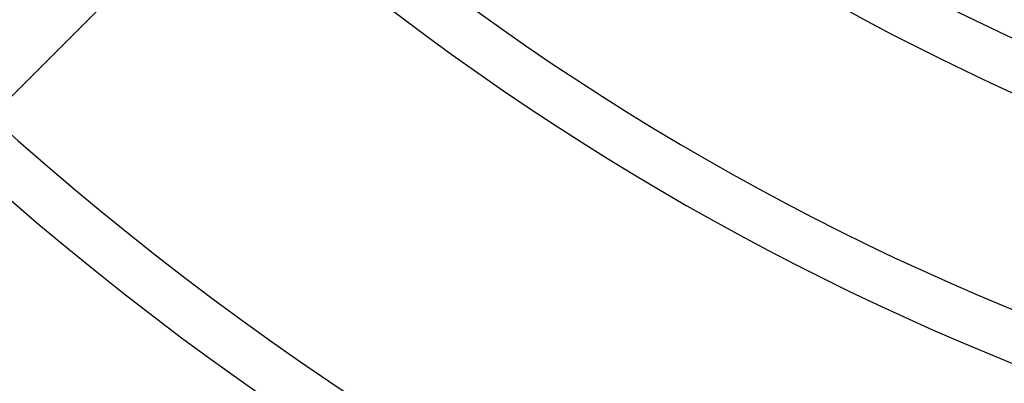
# Model space of a CAD drawing. Header units: millimetres. Extents: x -156 to 156, y -156 to 156.
# Tile 23 of 68: x -40 to -20, y -50 to -43. Entities that reach past the tile are written whole.
import ezdxf

# ---------------------------------------------------------------- set-up
doc = ezdxf.new("R2010")
doc.units = ezdxf.units.MM
doc.layers.add('MAIN-1', color=7, linetype='Continuous')

msp = doc.modelspace()

# ---------------------------------------------------------------- linework, layer by layer
at = {"layer": 'MAIN-1'}
msp.add_line((-40.606, -44.849), (-35.791, -40.034), dxfattribs=at)
for radius, start, end in [(101, 89.99998, 270.00002), (100, 89.99998, 270.00002), (105, 179.99998, 0), (101, 179.99998, 270.00002), (100, 179.99998, 270.00002), (43.7, 228.9364, 311.0636), (47.7, 228.3288, 311.6712), (48.7, 228.5317, 311.4682), (52.7, 228.0203, 311.9797), (53.7, 228.2026, 311.7975), (60.5, 227.8423, 312.15774), (61.5, 227.796, 312.20398)]:
    msp.add_arc((0, 0), radius, start, end, dxfattribs=at)
msp.add_ellipse((63.412, -74.948), major_axis=(61.13, 84.138), ratio=0.809017, start_param=1.73342, end_param=2.277912, dxfattribs=at)

doc.saveas('drawing.dxf')
